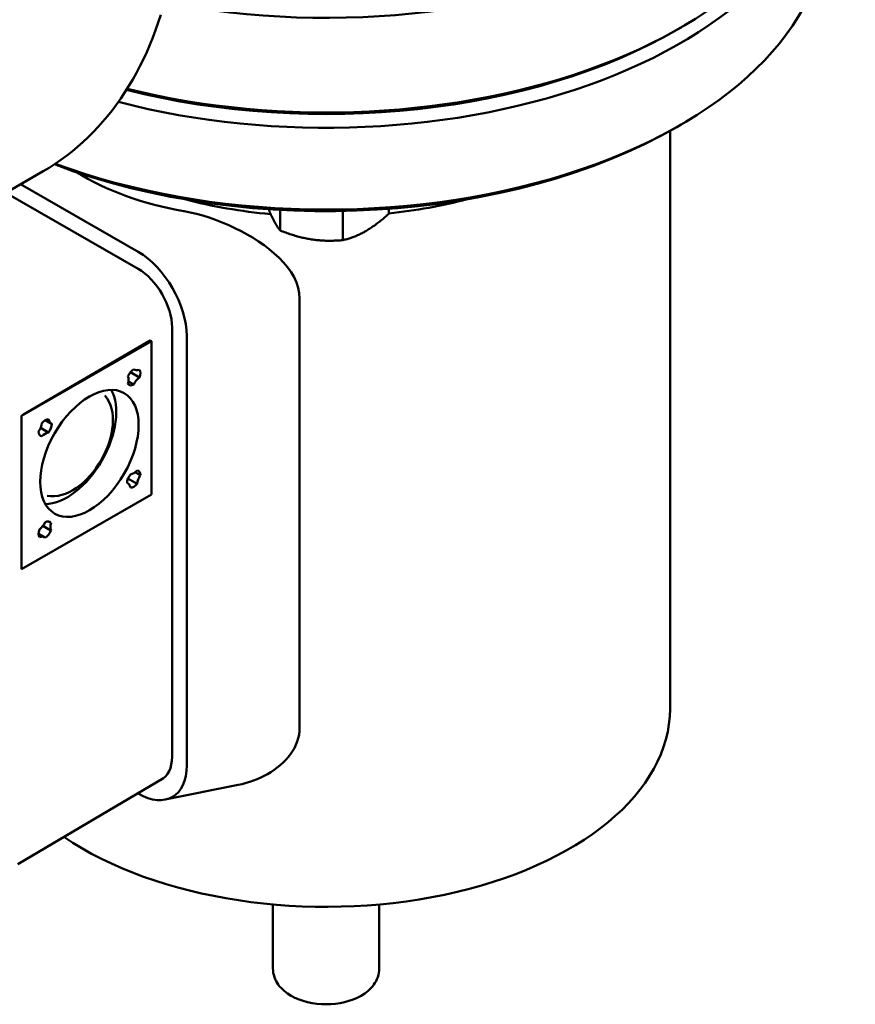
# Model space of a CAD drawing. Header units: millimetres. Extents: x 185 to 1856, y 145 to 1263.
# Tile 48 of 69: x 1628 to 1762, y 338 to 496. Entities that reach past the tile are written whole.
import ezdxf

# ---------------------------------------------------------------- set-up
doc = ezdxf.new("R2010")
doc.units = ezdxf.units.MM
doc.header["$LTSCALE"] = 5
doc.layers.add('Sichtbare Kanten(DIN)', color=7, linetype='Continuous', lineweight=50)

msp = doc.modelspace()

# ---------------------------------------------------------------- linework, layer by layer
at = {"layer": 'Sichtbare Kanten(DIN)'}
for p, q in [((1733.46, 494.01), (1734.17, 494.42)), ((1733.46, 478.47), (1734.17, 478.89)), ((1732.38, 385.43), (1732.38, 477.86)), ((1632.14, 471.41), (1622.75, 466)), ((1647.33, 458.53), (1628.55, 469.34)), ((1626.2, 467.98), (1647.33, 455.81)), ((1670.04, 465.22), (1670.04, 461.94)), ((1680.07, 465.05), (1680.07, 460.39)), ((1687.42, 465.39), (1687.42, 464.62)), ((1673.16, 382.38), (1673.16, 451.06)), ((1652.76, 446.41), (1652.76, 377.74)), ((1628.7, 432.29), (1649.45, 444.24)), ((1649.25, 444.36), (1628.99, 432.49)), ((1649.25, 444.36), (1649.45, 444.24)), ((1649.45, 444.24), (1649.45, 419.72)), ((1655.11, 376.38), (1655.11, 445.06)), ((1646.71, 439.7), (1646.62, 439.75)), ((1647.54, 438.44), (1646.09, 439.28)), ((1645.78, 437.79), (1646.63, 437.3)), ((1642.02, 435.53), (1642.01, 435.54)), ((1628.7, 407.77), (1628.7, 432.29)), ((1633.47, 431.03), (1632.46, 431.6)), ((1633.01, 429.63), (1631.73, 430.37)), ((1631.56, 429.24), (1631.95, 429.01)), ((1647.16, 421.42), (1645.7, 422.25)), ((1647.69, 422.79), (1646.83, 423.27)), ((1645.65, 421.52), (1645.56, 421.57)), ((1649.45, 419.72), (1628.7, 407.77)), ((1632.79, 419.5), (1632.77, 419.5)), ((1632.11, 414.68), (1633.4, 413.95)), ((1633.4, 415.17), (1633, 415.4)), ((1632.41, 412.85), (1631.42, 413.44)), ((1651.37, 374.34), (1628.09, 360.6)), ((1651.68, 370.9), (1663.33, 373.26)), ((1647.26, 371.91), (1647.33, 371.87)), ((1668.88, 343.91), (1668.88, 354.14)), ((1685.88, 343.91), (1685.88, 354.14))]:
    msp.add_line(p, q, dxfattribs=at)
at = {"layer": 'Sichtbare Kanten(DIN)', "flags": 128}
for points in [[(1632.14, 471.41), (1633.1, 471.98), (1634.05, 472.59), (1634.98, 473.23), (1635.89, 473.89), (1636.78, 474.59), (1637.65, 475.31), (1638.5, 476.06), (1639.34, 476.84), (1640.15, 477.65), (1640.94, 478.49), (1641.71, 479.35), (1642.45, 480.24), (1643.18, 481.15), (1643.88, 482.09), (1644.57, 483.05), (1645.22, 484.04), (1645.86, 485.05), (1646.47, 486.09), (1647.07, 487.15), (1647.63, 488.23), (1648.18, 489.34), (1648.7, 490.47), (1649.2, 491.61), (1649.67, 492.78), (1650.12, 493.97), (1650.55, 495.19), (1650.96, 496.42)], [(1673.16, 451.06), (1673.1, 451.92), (1672.93, 452.78), (1672.65, 453.63), (1672.26, 454.46), (1671.78, 455.28), (1671.21, 456.07), (1670.57, 456.84), (1669.86, 457.57), (1669.1, 458.28), (1668.29, 458.95), (1667.46, 459.58), (1666.6, 460.17), (1665.72, 460.74), (1664.78, 461.29), (1663.82, 461.81), (1662.82, 462.31), (1661.81, 462.79), (1660.77, 463.23), (1659.73, 463.63), (1658.69, 463.99), (1657.66, 464.32), (1656.64, 464.6), (1655.64, 464.83), (1654.67, 465.03)], [(1668.2, 465.33), (1668.22, 465.28), (1668.24, 465.23), (1668.26, 465.18), (1668.28, 465.13), (1668.3, 465.08), (1668.32, 465.03), (1668.34, 464.98), (1668.36, 464.93), (1668.38, 464.88), (1668.4, 464.83), (1668.42, 464.78), (1668.44, 464.73), (1668.46, 464.68), (1668.49, 464.64), (1668.51, 464.59), (1668.53, 464.54), (1668.55, 464.49), (1668.57, 464.45), (1668.59, 464.4), (1668.61, 464.36), (1668.63, 464.31), (1668.65, 464.26), (1668.67, 464.22), (1668.69, 464.18)], [(1683.75, 461.85), (1683.9, 461.94), (1684.04, 462.03), (1684.19, 462.12), (1684.34, 462.21), (1684.48, 462.3), (1684.63, 462.4), (1684.78, 462.5), (1684.92, 462.6), (1685.07, 462.7), (1685.22, 462.81), (1685.37, 462.92), (1685.52, 463.03), (1685.67, 463.15), (1685.82, 463.26), (1685.97, 463.39), (1686.13, 463.51), (1686.28, 463.64), (1686.44, 463.77), (1686.6, 463.9), (1686.76, 464.04), (1686.92, 464.18), (1687.09, 464.32), (1687.25, 464.47), (1687.42, 464.62)], [(1668.69, 464.18), (1668.75, 464.06), (1668.8, 463.95), (1668.85, 463.84), (1668.91, 463.73), (1668.96, 463.63), (1669.01, 463.52), (1669.07, 463.42), (1669.12, 463.32), (1669.18, 463.23), (1669.23, 463.13), (1669.28, 463.04), (1669.34, 462.94), (1669.39, 462.85), (1669.45, 462.76), (1669.51, 462.68), (1669.56, 462.59), (1669.62, 462.51), (1669.68, 462.42), (1669.73, 462.34), (1669.79, 462.26), (1669.85, 462.18), (1669.91, 462.1), (1669.97, 462.02), (1670.04, 461.94)], [(1670.04, 461.94), (1670.27, 461.85), (1670.49, 461.76), (1670.72, 461.68), (1670.94, 461.6), (1671.16, 461.52), (1671.38, 461.44), (1671.59, 461.37), (1671.8, 461.3), (1672.02, 461.23), (1672.22, 461.17), (1672.43, 461.1), (1672.64, 461.04), (1672.84, 460.99), (1673.05, 460.93), (1673.25, 460.88), (1673.45, 460.83), (1673.65, 460.78), (1673.85, 460.74), (1674.05, 460.69), (1674.25, 460.65), (1674.45, 460.61), (1674.65, 460.58), (1674.85, 460.54), (1675.06, 460.51)], [(1680.07, 460.39), (1680.24, 460.44), (1680.41, 460.48), (1680.57, 460.52), (1680.74, 460.57), (1680.9, 460.62), (1681.06, 460.67), (1681.21, 460.72), (1681.37, 460.77), (1681.52, 460.82), (1681.68, 460.88), (1681.83, 460.94), (1681.98, 460.99), (1682.13, 461.05), (1682.28, 461.12), (1682.43, 461.18), (1682.57, 461.25), (1682.72, 461.32), (1682.87, 461.39), (1683.01, 461.46), (1683.16, 461.53), (1683.31, 461.61), (1683.45, 461.69), (1683.6, 461.77), (1683.75, 461.85)], [(1675.06, 460.51), (1675.26, 460.48), (1675.46, 460.45), (1675.66, 460.43), (1675.86, 460.4), (1676.06, 460.38), (1676.26, 460.37), (1676.46, 460.35), (1676.66, 460.33), (1676.86, 460.32), (1677.06, 460.31), (1677.27, 460.3), (1677.47, 460.3), (1677.68, 460.29), (1677.89, 460.29), (1678.1, 460.29), (1678.31, 460.3), (1678.52, 460.3), (1678.73, 460.31), (1678.95, 460.32), (1679.17, 460.33), (1679.39, 460.34), (1679.62, 460.36), (1679.84, 460.37), (1680.07, 460.39)], [(1632.79, 419.5), (1633.36, 419.43), (1633.94, 419.42), (1634.54, 419.49), (1635.13, 419.63), (1635.73, 419.83), (1636.31, 420.09), (1636.9, 420.4), (1637.47, 420.77), (1638.04, 421.19), (1638.59, 421.65), (1639.12, 422.16), (1639.63, 422.7), (1640.12, 423.28), (1640.58, 423.89), (1641.02, 424.54), (1641.43, 425.2), (1641.8, 425.88), (1642.13, 426.58), (1642.43, 427.29), (1642.69, 428.01), (1642.9, 428.73), (1643.07, 429.44), (1643.2, 430.15), (1643.27, 430.84), (1643.3, 431.52), (1643.28, 432.19), (1643.21, 432.83), (1643.08, 433.44), (1642.9, 434.02), (1642.67, 434.57), (1642.37, 435.08), (1642.02, 435.53)], [(1663.33, 373.26), (1663.97, 373.4), (1664.59, 373.57), (1665.2, 373.76), (1665.8, 373.96), (1666.37, 374.19), (1666.93, 374.44), (1667.48, 374.71), (1668.02, 375), (1668.55, 375.32), (1669.07, 375.67), (1669.57, 376.03), (1670.05, 376.42), (1670.5, 376.83), (1670.93, 377.26), (1671.33, 377.71), (1671.69, 378.18), (1672.02, 378.66), (1672.31, 379.16), (1672.57, 379.68), (1672.78, 380.2), (1672.94, 380.74), (1673.06, 381.28), (1673.13, 381.83), (1673.16, 382.38)], [(1685.88, 343.91), (1685.87, 343.56), (1685.82, 343.21), (1685.75, 342.86), (1685.65, 342.53), (1685.52, 342.2), (1685.37, 341.89), (1685.2, 341.6), (1685.01, 341.31), (1684.81, 341.04), (1684.58, 340.79), (1684.1, 340.32), (1683.56, 339.9), (1682.98, 339.53), (1682.36, 339.21), (1681.71, 338.93), (1681.04, 338.7), (1680.34, 338.51), (1679.62, 338.36), (1678.88, 338.25), (1678.13, 338.19), (1677.38, 338.17), (1676.63, 338.19), (1675.89, 338.25), (1675.15, 338.36), (1674.43, 338.51), (1673.73, 338.7), (1673.06, 338.93), (1672.41, 339.21), (1671.79, 339.53), (1671.21, 339.9), (1670.67, 340.32), (1670.19, 340.79), (1669.96, 341.04), (1669.75, 341.31), (1669.56, 341.6), (1669.39, 341.89), (1669.25, 342.2), (1669.12, 342.53), (1669.02, 342.86), (1668.95, 343.21), (1668.9, 343.56), (1668.88, 343.91)]]:
    msp.add_lwpolyline(points, dxfattribs=at)
at = {"layer": 'Sichtbare Kanten(DIN)'}
for centre, major_axis, ratio, start_param, end_param in [((1677.38, 542.01), (80, 0), 0.575862, 4.383629, 6.52058), ((1677.38, 526.87), (80, 0), 0.575862, 4.303524, 6.283185), ((1677.38, 524.42), (80, 0), 0.575862, 4.284422, 6.309808), ((1677.38, 511.34), (80, 0), 0.575862, 4.140302, 6.283185), ((1677.38, 526.05), (79, 0), 0.575862, 4.296613, 5.50164), ((1677.38, 510.52), (79, 0), 0.575862, 4.130221, 5.50164), ((1677.24, 505.17), (53.72, 16.95), 0.696706, 3.686786, 4.07301), ((1677.38, 495.8), (55, 0), 0.575862, 4.289157, 4.550592), ((1677.38, 495.8), (55, 0), 0.575862, 4.89593, 5.135621), ((1647.33, 449.54), (-5.49, 9.53), 0.578093, 3.928925, 5.499721), ((1647.33, 449.54), (3.83, -6.65), 0.578093, 0.787332, 2.358128), ((1646.63, 438.53), (0.75, 1.3), 0.578093, 0.783464, 1.830662), ((1647.86, 441.72), (-1.16, -2.02), 0.578093, 6.21525, 6.870852), ((1646.63, 438.53), (0.75, 1.3), 0.578093, 4.972255, 6.019452), ((1644.15, 437.1), (1.16, 2.02), 0.578093, 5.168052, 5.823655), ((1647.86, 436.76), (-1.16, -2.02), 0.578093, 4.120855, 4.776457), ((1635.97, 428.34), (5.55, 9.64), 0.578093, 3.468956, 5.955822), ((1646.63, 438.53), (-0.75, -1.3), 0.578093, 6.019452, 7.06665), ((1631.13, 431.27), (3, 0), 0.575862, 2.364921, 2.510895), ((1632.48, 430.38), (0.75, 1.3), 0.578093, 0.259866, 1.307063), ((1634.63, 433.05), (-1.16, -2.02), 0.578093, 5.691651, 6.347253), ((1630.34, 430.58), (1.16, 2.02), 0.578093, 4.644454, 5.300056), ((1632.48, 430.38), (-0.75, -1.3), 0.578093, 1.307063, 2.354261), ((1632.48, 430.38), (-0.75, -1.3), 0.578093, 5.495853, 6.543051), ((1632.48, 427.52), (-1.16, -2.02), 0.578093, 3.597256, 4.252858), ((1646.63, 422.17), (0.75, 1.3), 0.578093, 1.307063, 2.354261), ((1646.63, 425.04), (1.16, 2.02), 0.578093, 3.597256, 4.252858), ((1646.63, 422.17), (0.75, 1.3), 0.578093, 5.495853, 6.543051), ((1648.77, 421.98), (-1.16, -2.02), 0.578093, 4.644454, 5.300056), ((1644.48, 419.51), (1.16, 2.02), 0.578093, 5.691651, 6.347253), ((1646.63, 422.17), (-0.75, -1.3), 0.578093, 0.259866, 1.307063), ((1631.24, 415.8), (1.16, 2.02), 0.578093, 4.120855, 4.776457), ((1632.48, 414.03), (0.75, 1.3), 0.578093, 6.019452, 7.06665), ((1634.96, 415.46), (-1.16, -2.02), 0.578093, 5.168052, 5.823655), ((1632.48, 414.03), (-0.75, -1.3), 0.578093, 4.972255, 6.019452), ((1631.24, 410.84), (1.16, 2.02), 0.578093, 6.21525, 6.870852), ((1632.48, 414.03), (-0.75, -1.3), 0.578093, 0.783464, 1.830662), ((1677.38, 385.43), (55, 0), 0.575862, 3.845206, 6.283185), ((1647.33, 380.86), (3.83, -6.65), 0.578093, 6.241683, 7.070517), ((1647.33, 380.86), (5.49, -9.53), 0.578093, 5.499721, 7.070517)]:
    msp.add_ellipse(centre, major_axis=major_axis, ratio=ratio, start_param=start_param, end_param=end_param, dxfattribs=at)
msp.add_ellipse((1639.55, 426.28), major_axis=(-5.55, -9.64), ratio=0.578093, dxfattribs=at)

doc.saveas('drawing.dxf')
